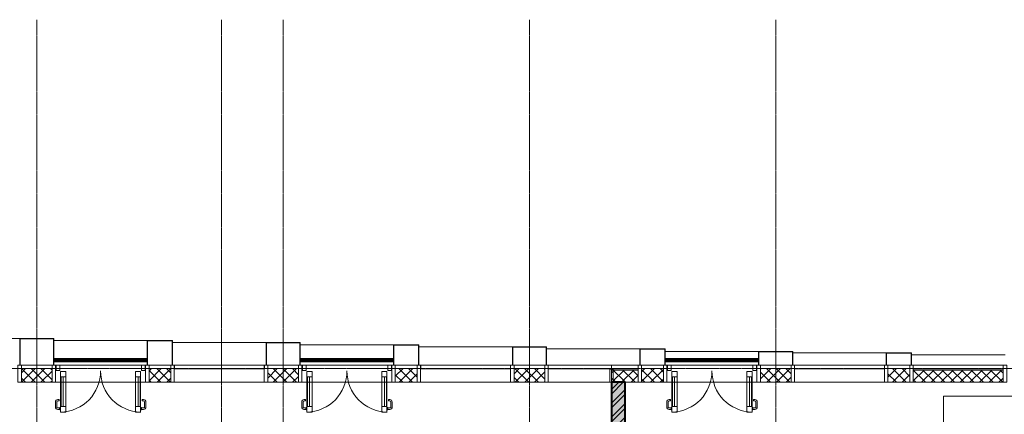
# Model space of a CAD drawing. Header units: millimetres. Extents: x 5617 to 113704, y 7718 to 156189.
# Tile 41 of 48: x 56724 to 71114, y 76932 to 82700. Entities that reach past the tile are written whole.
import ezdxf

# ---------------------------------------------------------------- set-up
doc = ezdxf.new("R2010")
doc.units = ezdxf.units.MM
doc.linetypes.add('ADSK_Линия сетки', pattern=[25, 20, -2.5, 0, -2.5])
doc.linetypes.add('Линия сетки', pattern=[25, 20, -2.5, 0, -2.5])
for name, color, linetype, lineweight in [('Двери', 7, 'Continuous', 18), ('Импосты витража', 7, 'Continuous', 18), ('Каркас_Импост', 7, 'Continuous', 30), ('Колонны', 7, 'Continuous', 18), ('Ограждение', 7, 'Continuous', 18), ('Оси', 7, 'Continuous', 9), ('Панели витража', 7, 'Continuous', 18), ('Перекрытия', 7, 'Continuous', 18), ('Поручни', 7, 'Continuous', 18), ('Стены разрез', 7, 'Continuous', 40), ('Стены штриховка', 7, 'Continuous', 40)]:
    doc.layers.add(name, color=color, linetype=linetype, lineweight=lineweight)
pattern_1 = [(45, (0, 0), (-70.71068, 70.71068), []), (135, (0, 0), (-70.71068, -70.71068), [])]

# ---------------------------------------------------------------- blocks, each defined once
blk = doc.blocks.new('135_SLK_K1_AR_rvt-1-МКСС_K1_L02_4_800_')
at = {"layer": 'Стены разрез', "lineweight": 9, "true_color": 0xcccccc}
h = blk.add_hatch(dxfattribs=at)
h.set_pattern_fill('FP_1', color=254, style=0, pattern_type=2)
h.set_pattern_definition([(50, (0, 0), (218.62117, -19.1268), [22.86, -251.46]), (355, (0, 0), (-42.2919, 229.2684), [18.288, -201.168]), (100.451, (18.22, -1.6), (176.33107, 210.13963), [19.428, -213.708]), (46.184, (0, 60.96), (325.29495, -50.45164), [34.29, -377.19]), (96.636, (27.1, 56.76), (284.883, 296.9127), [29.142, -320.562]), (351.184, (0, 60.96), (284.8858, 296.9107), [27.432, -301.752]), (21, (30.48, 45.72), (181.93753, -122.71832), [22.86, -251.46]), (326, (30.48, 45.72), (74.1622, 221.0262), [18.288, -201.168]), (71.451, (45.64, 35.5), (256.10035, 98.30526), [19.428, -213.708]), (37.5, (0, 0), (3.70639, 101.465895), [3.353, -195.377, 3.353, -200.863, -201.93]), (37.5, (0, 0), (3.70639, 101.465895), [-402.946, 3.353, -198.577]), (7.5, (0, 0), (80.18358, 120.21653), [3.353, -113.081, 3.353, -190.805, -76.962]), (7.5, (0, 0), (80.18358, 120.21653), [-310.591, 3.353, -73.609]), (327.5, (-67.97, 0), (162.70865, -6.87497), [3.353, -72.847, 3.353, -234.391, -315.468]), (327.5, (-67.97, 0), (162.70865, -6.87497), [-313.944, 3.353, -312.115]), (317.5, (-98.45, 0), (177.75468, 30.51183), [3.353, -95.707, 3.353, -154.534, -224.028]), (317.5, (-98.45, 0), (177.75468, 30.51183), [-256.946, 3.353, -220.675])])
h.paths.add_polyline_path([(48150, 71120), (48150, 77400), (47950, 77400), (47950, 71120)])
h = blk.add_hatch(dxfattribs=at)
h.set_pattern_fill('FP_3', color=254, style=0, pattern_type=2)
h.set_pattern_definition([(45, (0, 0), (-101.02788, 101.02788), []), (45, (67.35, 0), (-101.02788, 101.02788), [])])
h.paths.add_polyline_path([(48150, 71120), (48150, 77400), (47950, 77400), (47950, 71120)])
at = {"layer": 'Перекрытия', "color": 254, "true_color": 0xcccccc}
for p, q in [((52800, 77200), (52800, 70400)), ((54900, 77200), (52800, 77200))]:
    blk.add_line(p, q, dxfattribs=at)
at = {"layer": 'Стены разрез', "color": 254, "true_color": 0xcccccc}
for p, q in [((47950, 77400), (47950, 72120)), ((48150, 77400), (47950, 77400)), ((48150, 73170), (48150, 77400))]:
    blk.add_line(p, q, dxfattribs=at)
blk = doc.blocks.new('Rectangular Mullion - R_StandardFrame_50Wx250H-3997581-МКСС_K1_L02_4_800_')
at = {"layer": 'Импосты витража', "color": 254, "lineweight": 5, "true_color": 0xcccccc}
blk.add_line((17725, 77650), (18175, 77650), dxfattribs=at)
blk = doc.blocks.new('Rectangular Mullion - R_StandardFrame_50Wx250H-V33-МКСС_K1_L02_4_800_')
at = {"layer": 'Импосты витража', "color": 254, "lineweight": 5, "true_color": 0xcccccc}
for p, q in [((-25, -250), (-25, 0)), ((-25, 0), (0, 0)), ((5, 0), (25, 0)), ((25, 0), (25, -250)), ((25, -250), (-25, -250))]:
    blk.add_line(p, q, dxfattribs=at)
blk = doc.blocks.new('Rectangular Mullion - R_StandardFrame_50Wx250H-7462869-МКСС_K1_L02_4_800_')
at = {"layer": 'Импосты витража', "color": 254, "lineweight": 5, "true_color": 0xcccccc}
for p, q in [((-25, -250), (-25, 0)), ((-25, 0), (-5, 0)), ((0, 0), (25, 0)), ((25, 0), (25, -250)), ((25, -250), (-25, -250))]:
    blk.add_line(p, q, dxfattribs=at)
blk = doc.blocks.new('System Panel - A_PAN_Glass-7462876-МКСС_K1_L02_4_800_')
at = {"layer": 'Панели витража', "color": 254, "lineweight": 5, "true_color": 0xcccccc}
for p, q in [((657.5, 55), (-657.5, 55)), ((-657.5, 55), (-657.5, 0)), ((-657.5, 0), (657.5, 0)), ((657.5, 0), (657.5, 55))]:
    blk.add_line(p, q, dxfattribs=at)
blk = doc.blocks.new('Rectangular Mullion - R_StandardFrame_50Wx250H-5317613-МКСС_K1_L02_4_800_')
at = {"layer": 'Импосты витража', "color": 254, "lineweight": 5, "true_color": 0xcccccc}
blk.add_line((16360, 77400), (17675, 77400), dxfattribs=at)
blk = doc.blocks.new('A_PAN_ALU_Door_Double - EXT_1_Double_EQ-7462877-МКСС_K1_L02_4_800_')
at = {"layer": 'Двери', "color": 254, "lineweight": 5, "true_color": 0xcccccc}
for p, q in [((-585, -169), (-585, -604)), ((-576, -169), (-547, -169)), ((-576, -169), (-576, -604)), ((-547, -604), (-547, -169)), ((-509, -604), (-509, -169)), ((509, -604), (509, -169)), ((547, -604), (547, -169)), ((576, -169), (547, -169)), ((576, -169), (576, -604)), ((585, -169), (585, -604)), ((-576, -604), (-547, -604)), ((576, -604), (547, -604))]:
    blk.add_line(p, q, dxfattribs=at)
at = {"layer": 'Двери', "color": 254, "lineweight": 5, "true_color": 0xe5e5e5}
for p, q in [((-661, -612), (-661, -538)), ((-641, -538), (-641, -610)), ((-626, -503), (-606, -503)), ((-606, -523), (-626, -523)), ((-606, -503), (-606, -523)), ((626, -503), (606, -503)), ((606, -503), (606, -523)), ((606, -523), (626, -523)), ((641, -538), (641, -610)), ((661, -612), (661, -538)), ((-599, -648), (-628, -647)), ((-626, -625), (-599, -624)), ((-599, -650), (-599, -622)), ((-596, -620), (-585, -620)), ((-585, -652), (-596, -652)), ((596, -620), (585, -620)), ((585, -652), (596, -652)), ((599, -650), (599, -622)), ((626, -625), (599, -624)), ((599, -648), (628, -647))]:
    blk.add_line(p, q, dxfattribs=at)
for centre, radius, start, end in [((-597, -88), 597, 270.9377, 0.7032), ((597, -88), 597, 179.2968, 269.0623), ((-626, -538), 35, 90, 180), ((-626, -538), 15, 90, 180), ((626, -538), 35, 0, 90), ((626, -538), 15, 0, 90), ((-626, -612), 35, 180, 267.8055), ((-626, -610), 15, 180, 272.1944), ((-596, -622), 2.5, 90, 180), ((-596, -650), 2.5, 180, 270), ((596, -622), 2.5, 0, 90), ((596, -650), 2.5, 270, 0), ((626, -610), 15, 267.8056, 0), ((626, -612), 35, 272.1945, 0)]:
    blk.add_arc(centre, radius, start, end, dxfattribs=at)
at = {"layer": 'Каркас_Импост', "color": 254, "lineweight": 5, "true_color": 0xcccccc}
for p, q in [((-509, -91), (-585, -91)), ((-585, -91), (-585, -169)), ((-509, -169), (-509, -91)), ((509, -91), (585, -91)), ((509, -169), (509, -91)), ((585, -91), (585, -169)), ((-585, -169), (-509, -169)), ((585, -169), (509, -169)), ((-509, -604), (-585, -604)), ((-585, -604), (-585, -685)), ((-585, -685), (-509, -685)), ((-509, -685), (-509, -604)), ((509, -604), (585, -604)), ((509, -685), (509, -604)), ((585, -685), (509, -685)), ((585, -604), (585, -685))]:
    blk.add_line(p, q, dxfattribs=at)
at = {"layer": 'Панели витража', "color": 254, "lineweight": 5, "true_color": 0xcccccc}
for p, q in [((-652, 0), (-597, 0)), ((-652, -75), (-652, 0)), ((-597, 0), (-597, -75)), ((-597, -75), (-652, -75)), ((597, -75), (597, 0)), ((597, 0), (652, 0)), ((652, -75), (597, -75)), ((652, 0), (652, -75))]:
    blk.add_line(p, q, dxfattribs=at)
blk = doc.blocks.new('Rectangular Mullion - R_StandardFrame_50Wx250H-V34-МКСС_K1_L02_4_800_')
at = {"layer": 'Импосты витража', "color": 254, "lineweight": 5, "true_color": 0xcccccc}
for p, q in [((48760, 77650), (48765, 77650)), ((48820, 77650), (50015, 77650)), ((50070, 77650), (50075, 77650)), ((48760, 77400), (50075, 77400))]:
    blk.add_line(p, q, dxfattribs=at)
blk = doc.blocks.new('A_PAN_ALU_Door_Double - EXT_1_Double_EQ-7463618-МКСС_K1_L02_4_800_')
at = {"layer": 'Двери', "color": 254, "lineweight": 5, "true_color": 0xe5e5e5}
for p, q in [((-661, 612), (-661, 538)), ((-641, 538), (-641, 610)), ((-599, 648), (-628, 647)), ((-626, 625), (-599, 624)), ((-599, 650), (-599, 622)), ((-585, 652), (-596, 652)), ((-596, 620), (-585, 620)), ((585, 652), (596, 652)), ((596, 620), (585, 620)), ((599, 650), (599, 622)), ((599, 648), (628, 647)), ((626, 625), (599, 624)), ((641, 538), (641, 610)), ((661, 612), (661, 538)), ((-606, 523), (-626, 523)), ((-626, 503), (-606, 503)), ((-606, 503), (-606, 523)), ((606, 503), (606, 523)), ((606, 523), (626, 523)), ((626, 503), (606, 503))]:
    blk.add_line(p, q, dxfattribs=at)
at = {"layer": 'Двери', "color": 254, "lineweight": 5, "true_color": 0xcccccc}
for p, q in [((-585, 169), (-585, 604)), ((-576, 604), (-547, 604)), ((-576, 169), (-576, 604)), ((-547, 604), (-547, 169)), ((-509, 604), (-509, 169)), ((509, 604), (509, 169)), ((547, 604), (547, 169)), ((576, 604), (547, 604)), ((576, 169), (576, 604)), ((585, 169), (585, 604)), ((-576, 169), (-547, 169)), ((576, 169), (547, 169))]:
    blk.add_line(p, q, dxfattribs=at)
at = {"layer": 'Двери', "color": 254, "lineweight": 5, "true_color": 0xe5e5e5}
for centre, radius, start, end in [((-626, 612), 35, 92.1945, 180), ((-626, 610), 15, 87.8056, 180), ((-596, 650), 2.5, 90, 180), ((-596, 622), 2.5, 180, 270), ((-597, 88), 597, 359.2968, 89.0623), ((597, 88), 597, 90.9377, 180.7032), ((596, 650), 2.5, 360, 90), ((596, 622), 2.5, 270, 360), ((626, 610), 15, 0, 92.1944), ((626, 612), 35, 360, 87.8055), ((-626, 538), 35, 180, 270), ((-626, 538), 15, 180, 270), ((626, 538), 35, 270, 360), ((626, 538), 15, 270, 360)]:
    blk.add_arc(centre, radius, start, end, dxfattribs=at)
at = {"layer": 'Каркас_Импост', "color": 254, "lineweight": 5, "true_color": 0xcccccc}
for p, q in [((-585, 685), (-509, 685)), ((-585, 604), (-585, 685)), ((-509, 604), (-585, 604)), ((-509, 685), (-509, 604)), ((509, 685), (509, 604)), ((585, 685), (509, 685)), ((509, 604), (585, 604)), ((585, 604), (585, 685)), ((-585, 169), (-509, 169)), ((-585, 91), (-585, 169)), ((-509, 169), (-509, 91)), ((509, 169), (509, 91)), ((585, 169), (509, 169)), ((585, 91), (585, 169)), ((-509, 91), (-585, 91)), ((509, 91), (585, 91))]:
    blk.add_line(p, q, dxfattribs=at)
at = {"layer": 'Панели витража', "color": 254, "lineweight": 5, "true_color": 0xcccccc}
for p, q in [((-597, 75), (-652, 75)), ((-652, 75), (-652, 0)), ((-597, 0), (-597, 75)), ((652, 75), (597, 75)), ((597, 75), (597, 0)), ((597, 0), (652, 0)), ((652, 0), (652, 75)), ((-652, 0), (-597, 0))]:
    blk.add_line(p, q, dxfattribs=at)
blk = doc.blocks.new('Rectangular Mullion - R_StandardFrame_50Wx250H-5317618-МКСС_K1_L02_4_800_')
at = {"layer": 'Импосты витража', "color": 254, "lineweight": 5, "true_color": 0xcccccc}
blk.add_line((19590, 77650), (19910, 77650), dxfattribs=at)
blk = doc.blocks.new('System Panel - A_PAN_Glass-7463617-МКСС_K1_L02_4_800_')
at = {"layer": 'Панели витража', "color": 254, "lineweight": 5, "true_color": 0xcccccc}
for p, q in [((657.5, 55), (-657.5, 55)), ((-657.5, 55), (-657.5, 0)), ((-657.5, 0), (657.5, 0)), ((657.5, 0), (657.5, 55))]:
    blk.add_line(p, q, dxfattribs=at)
blk = doc.blocks.new('System Panel - A_PAN_Glass закаленное-7463747-МКСС_K1_L02_4_800_')
at = {"layer": 'Панели витража', "color": 254, "lineweight": 5, "true_color": 0xcccccc}
for p, q in [((462.5, 55), (-462.5, 55)), ((-462.5, 55), (-462.5, 0)), ((-462.5, 0), (462.5, 0)), ((462.5, 0), (462.5, 55))]:
    blk.add_line(p, q, dxfattribs=at)
blk = doc.blocks.new('Rectangular Mullion - R_StandardFrame_50Wx250H-5318985-МКСС_K1_L02_4_800_')
at = {"layer": 'Импосты витража', "color": 254, "lineweight": 5, "true_color": 0xcccccc}
blk.add_line((47025, 77400), (47925, 77400), dxfattribs=at)
blk = doc.blocks.new('Rectangular Mullion - R_InvisibleFrame_50Wx250H-7462871-МКСС_K1_L02_4_800_')
at = {"layer": 'Импосты витража', "color": 254, "lineweight": 5, "true_color": 0xcccccc}
for p, q in [((-25, -250), (-25, -60)), ((-25, -60), (25, -60)), ((25, -60), (25, -250)), ((25, -250), (-25, -250))]:
    blk.add_line(p, q, dxfattribs=at)
blk = doc.blocks.new('Ограждение - Ограждение-5374632-МКСС_K1_L02_4_800_')
at = {"layer": 'Поручни', "color": 254, "lineweight": 5, "true_color": 0xcccccc}
for p, q in [((26815, 17850), (25450, 17850)), ((25450, 17834), (26815, 17834)), ((25450, 17833.5), (26815, 17833.5)), ((25450, 17816.5), (26815, 17816.5)), ((25450, 17816), (26815, 17816)), ((25450, 17800), (26815, 17800))]:
    blk.add_line(p, q, dxfattribs=at)
blk = doc.blocks.new('Ограждение - Ограждение-5374638-МКСС_K1_L02_4_800_')
at = {"layer": 'Поручни', "color": 254, "lineweight": 5, "true_color": 0xcccccc}
for p, q in [((30415, 17850), (29050, 17850)), ((29050, 17834), (30415, 17834)), ((29050, 17833.5), (30415, 17833.5)), ((29050, 17816.5), (30415, 17816.5)), ((29050, 17816), (30415, 17816)), ((29050, 17800), (30415, 17800))]:
    blk.add_line(p, q, dxfattribs=at)
blk = doc.blocks.new('Ограждение - Ограждение-5374644-МКСС_K1_L02_4_800_')
at = {"layer": 'Поручни', "color": 254, "lineweight": 5, "true_color": 0xcccccc}
for p, q in [((35750, 17850), (34385, 17850)), ((34385, 17834), (35750, 17834)), ((34385, 17833.5), (35750, 17833.5)), ((34385, 17816.5), (35750, 17816.5)), ((34385, 17816), (35750, 17816)), ((34385, 17800), (35750, 17800))]:
    blk.add_line(p, q, dxfattribs=at)
blk = doc.blocks.new('A_SLK_PAN_Type1 - Прямой тип панели-6619582-МКСС_K1_L02_4_800_')
at = {"layer": 'Колонны', "color": 254, "lineweight": 5, "true_color": 0xcccccc}
for p, q in [((-250, 390), (250, 390)), ((-250, 0), (-250, 390)), ((-245, 385), (-245, 0)), ((245, 385), (-245, 385)), ((245, 0), (245, 385)), ((250, 390), (250, 0)), ((-245, 0), (-250, 0)), ((250, 0), (245, 0))]:
    blk.add_line(p, q, dxfattribs=at)
blk = doc.blocks.new('A_SLK_PAN_Type1 - Прямой тип панели-6619583-МКСС_K1_L02_4_800_')
at = {"layer": 'Колонны', "color": 254, "lineweight": 5, "true_color": 0xcccccc}
for p, q in [((-250, 330), (250, 330)), ((-250, 0), (-250, 330)), ((-245, 325), (-245, 0)), ((245, 325), (-245, 325)), ((245, 0), (245, 325)), ((250, 330), (250, 0)), ((-245, 0), (-250, 0)), ((250, 0), (245, 0))]:
    blk.add_line(p, q, dxfattribs=at)
blk = doc.blocks.new('A_SLK_PAN_Type1 - Прямой тип панели-6619555-МКСС_K1_L02_4_800_')
at = {"layer": 'Колонны', "color": 254, "lineweight": 5, "true_color": 0xcccccc}
for p, q in [((-250, 270), (250, 270)), ((-250, 0), (-250, 270)), ((-245, 265), (-245, 0)), ((245, 265), (-245, 265)), ((245, 0), (245, 265)), ((250, 270), (250, 0)), ((-245, 0), (-250, 0)), ((250, 0), (245, 0))]:
    blk.add_line(p, q, dxfattribs=at)
blk = doc.blocks.new('A_SLK_PAN_Type1 - Прямой тип панели-6619556-МКСС_K1_L02_4_800_')
at = {"layer": 'Колонны', "color": 254, "lineweight": 5, "true_color": 0xcccccc}
for p, q in [((-250, 200), (250, 200)), ((-250, 0), (-250, 200)), ((-245, 195), (-245, 0)), ((245, 195), (-245, 195)), ((245, 0), (245, 195)), ((250, 200), (250, 0)), ((-245, 0), (-250, 0)), ((250, 0), (245, 0))]:
    blk.add_line(p, q, dxfattribs=at)
blk = doc.blocks.new('A_SLK_PAN_Type1 - Прямой тип панели-6619563-МКСС_K1_L02_4_800_')
at = {"layer": 'Колонны', "color": 254, "lineweight": 5, "true_color": 0xcccccc}
for p, q in [((-185, 360), (185, 360)), ((-185, 0), (-185, 360)), ((-180, 355), (-180, 0)), ((180, 355), (-180, 355)), ((180, 0), (180, 355)), ((185, 360), (185, 0)), ((-180, 0), (-185, 0)), ((185, 0), (180, 0))]:
    blk.add_line(p, q, dxfattribs=at)
blk = doc.blocks.new('A_SLK_PAN_Type1 - Прямой тип панели-6619564-МКСС_K1_L02_4_800_')
at = {"layer": 'Колонны', "color": 254, "lineweight": 5, "true_color": 0xcccccc}
for p, q in [((-185, 300), (185, 300)), ((-185, 0), (-185, 300)), ((-180, 295), (-180, 0)), ((180, 295), (-180, 295)), ((180, 0), (180, 295)), ((185, 300), (185, 0)), ((-180, 0), (-185, 0)), ((185, 0), (180, 0))]:
    blk.add_line(p, q, dxfattribs=at)
blk = doc.blocks.new('A_SLK_PAN_Type1 - Прямой тип панели-6619565-МКСС_K1_L02_4_800_')
at = {"layer": 'Колонны', "color": 254, "lineweight": 5, "true_color": 0xcccccc}
for p, q in [((-185, 240), (185, 240)), ((-185, 0), (-185, 240)), ((-180, 235), (-180, 0)), ((180, 235), (-180, 235)), ((180, 0), (180, 235)), ((185, 240), (185, 0)), ((-180, 0), (-185, 0)), ((185, 0), (180, 0))]:
    blk.add_line(p, q, dxfattribs=at)
blk = doc.blocks.new('A_SLK_PAN_Type1 - Прямой тип панели-6619566-МКСС_K1_L02_4_800_')
at = {"layer": 'Колонны', "color": 254, "lineweight": 5, "true_color": 0xcccccc}
for p, q in [((-185, 180), (185, 180)), ((-185, 0), (-185, 180)), ((-180, 175), (-180, 0)), ((180, 175), (-180, 175)), ((180, 0), (180, 175)), ((185, 180), (185, 0)), ((-180, 0), (-185, 0)), ((185, 0), (180, 0))]:
    blk.add_line(p, q, dxfattribs=at)
blk = doc.blocks.new('A_OGR_PAN_Отлив - A_OGR_PAN_Отлив-5755890-МКСС_K1_L02_4_800_')
at = {"layer": 'Колонны', "color": 254, "lineweight": 5, "true_color": 0xcccccc}
blk.add_line((-682.5, -390), (682.5, -390), dxfattribs=at)
blk = doc.blocks.new('A_OGR_PAN_Отлив - A_OGR_PAN_Отлив-5755900-МКСС_K1_L02_4_800_')
at = {"layer": 'Колонны', "color": 254, "lineweight": 5, "true_color": 0xcccccc}
blk.add_line((-682.5, -360), (682.5, -360), dxfattribs=at)
blk = doc.blocks.new('A_OGR_PAN_Отлив - A_OGR_PAN_Отлив-5755910-МКСС_K1_L02_4_800_')
at = {"layer": 'Колонны', "color": 254, "lineweight": 5, "true_color": 0xcccccc}
blk.add_line((-682.5, -330), (682.5, -330), dxfattribs=at)
blk = doc.blocks.new('A_OGR_PAN_Отлив - A_OGR_PAN_Отлив-5755920-МКСС_K1_L02_4_800_')
at = {"layer": 'Колонны', "color": 254, "lineweight": 5, "true_color": 0xcccccc}
blk.add_line((-682.5, -300), (682.5, -300), dxfattribs=at)
blk = doc.blocks.new('A_OGR_PAN_Отлив - A_OGR_PAN_Отлив-5755930-МКСС_K1_L02_4_800_')
at = {"layer": 'Колонны', "color": 254, "lineweight": 5, "true_color": 0xcccccc}
blk.add_line((-682.5, -270), (682.5, -270), dxfattribs=at)
blk = doc.blocks.new('A_OGR_PAN_Отлив - A_OGR_PAN_Отлив-5755940-МКСС_K1_L02_4_800_')
at = {"layer": 'Колонны', "color": 254, "lineweight": 5, "true_color": 0xcccccc}
blk.add_line((-682.5, -240), (682.5, -240), dxfattribs=at)
blk = doc.blocks.new('A_OGR_PAN_Отлив - A_OGR_PAN_Отлив-5755950-МКСС_K1_L02_4_800_')
at = {"layer": 'Колонны', "color": 254, "lineweight": 5, "true_color": 0xcccccc}
blk.add_line((-682.5, -200), (682.5, -200), dxfattribs=at)
blk = doc.blocks.new('A_OGR_PAN_Отлив - A_OGR_PAN_Отлив-5755960-МКСС_K1_L02_4_800_')
at = {"layer": 'Колонны', "color": 254, "lineweight": 5, "true_color": 0xcccccc}
blk.add_line((-682.5, -180), (682.5, -180), dxfattribs=at)
blk = doc.blocks.new('A_OGR_PAN_Отлив - A_OGR_PAN_Отлив-5755970-МКСС_K1_L02_4_800_')
at = {"layer": 'Колонны', "color": 254, "lineweight": 5, "true_color": 0xcccccc}
blk.add_line((-682.5, -150), (682.5, -150), dxfattribs=at)
blk = doc.blocks.new('135_SLK_K1_AR_FCD_rvt-1-МКСС_K1_L02_4_800_')
at = {"layer": 'Стены разрез', "lineweight": 5, "true_color": 0xcccccc}
h = blk.add_hatch(dxfattribs=at)
h.set_pattern_fill('FP_4', color=254, style=0, pattern_type=2)
h.set_pattern_definition(pattern_1)
h.paths.add_polyline_path([(39775, 77400), (39775, 77600), (39325, 77600), (39325, 77400)])
h = blk.add_hatch(dxfattribs=at)
h.set_pattern_fill('FP_4', color=254, style=0, pattern_type=2)
h.set_pattern_definition(pattern_1)
h.paths.add_polyline_path([(41510, 77400), (41510, 77600), (41190, 77600), (41190, 77400)])
h = blk.add_hatch(dxfattribs=at)
h.set_pattern_fill('FP_4', color=254, style=0, pattern_type=2)
h.set_pattern_definition(pattern_1)
h.paths.add_polyline_path([(43375, 77400), (43375, 77600), (42925, 77600), (42925, 77400)])
h = blk.add_hatch(dxfattribs=at)
h.set_pattern_fill('FP_4', color=254, style=0, pattern_type=2)
h.set_pattern_definition(pattern_1)
h.paths.add_polyline_path([(45110, 77400), (45110, 77600), (44790, 77600), (44790, 77400)])
h = blk.add_hatch(dxfattribs=at)
h.set_pattern_fill('FP_4', color=254, style=0, pattern_type=2)
h.set_pattern_definition(pattern_1)
h.paths.add_polyline_path([(46975, 77400), (46975, 77600), (46525, 77600), (46525, 77400)])
h = blk.add_hatch(dxfattribs=at)
h.set_pattern_fill('FP_4', color=254, style=0, pattern_type=2)
h.set_pattern_definition(pattern_1)
h.paths.add_polyline_path([(48340, 77400), (48340, 77580), (47950, 77580), (47950, 77400)])
h = blk.add_hatch(dxfattribs=at)
h.set_pattern_fill('FP_4', color=254, style=0, pattern_type=2)
h.set_pattern_definition(pattern_1)
h.paths.add_polyline_path([(48710, 77400), (48710, 77600), (48390, 77600), (48390, 77400), (48402, 77400)])
h = blk.add_hatch(dxfattribs=at)
h.set_pattern_fill('FP_4', color=254, style=0, pattern_type=2)
h.set_pattern_definition(pattern_1)
h.paths.add_polyline_path([(50575, 77400), (50575, 77600), (50125, 77600), (50125, 77400)])
h = blk.add_hatch(dxfattribs=at)
h.set_pattern_fill('FP_4', color=254, style=0, pattern_type=2)
h.set_pattern_definition(pattern_1)
h.paths.add_polyline_path([(52310, 77400), (52310, 77600), (51990, 77600), (51990, 77400)])
h = blk.add_hatch(dxfattribs=at)
h.set_pattern_fill('FP_4', color=254, style=0, pattern_type=2)
h.set_pattern_definition(pattern_1)
h.paths.add_polyline_path([(53675, 77400), (53675, 77580), (52360, 77580), (52360, 77400)])
at = {"layer": 'Стены разрез', "color": 254, "lineweight": 9, "true_color": 0xcccccc}
for p, q in [((39775, 77600), (39325, 77600)), ((39325, 77600), (39325, 77400)), ((39775, 77400), (39775, 77600)), ((41510, 77600), (41190, 77600)), ((41190, 77600), (41190, 77400)), ((41510, 77400), (41510, 77600)), ((43375, 77600), (42925, 77600)), ((42925, 77600), (42925, 77400)), ((43375, 77400), (43375, 77600)), ((45110, 77600), (44790, 77600)), ((44790, 77600), (44790, 77400)), ((45110, 77400), (45110, 77600)), ((46975, 77600), (46525, 77600)), ((46525, 77600), (46525, 77400)), ((46975, 77400), (46975, 77600)), ((48340, 77650), (47950, 77650)), ((47950, 77650), (47950, 77400)), ((48340, 77400), (48340, 77650)), ((48710, 77600), (48390, 77600)), ((48390, 77600), (48390, 77400)), ((48710, 77400), (48710, 77600)), ((50575, 77600), (50125, 77600)), ((50125, 77600), (50125, 77400)), ((50575, 77400), (50575, 77600)), ((52310, 77600), (51990, 77600)), ((51990, 77600), (51990, 77400)), ((52310, 77400), (52310, 77600)), ((53675, 77650), (52360, 77650)), ((52360, 77650), (52360, 77400)), ((53675, 77400), (53675, 77650)), ((39325, 77400), (39775, 77400)), ((41190, 77400), (41510, 77400)), ((42925, 77400), (43375, 77400)), ((44790, 77400), (45110, 77400)), ((46525, 77400), (46975, 77400)), ((47950, 77400), (48340, 77400)), ((48390, 77400), (48710, 77400)), ((50125, 77400), (50575, 77400)), ((51990, 77400), (52310, 77400)), ((52360, 77400), (53675, 77400))]:
    blk.add_line(p, q, dxfattribs=at)
at = {"layer": 'Стены штриховка', "color": 254, "lineweight": 9, "true_color": 0xcccccc}
for p, q in [((47950, 77595), (48340, 77595)), ((47950, 77580), (48340, 77580)), ((52360, 77595), (53675, 77595)), ((52360, 77580), (53675, 77580))]:
    blk.add_line(p, q, dxfattribs=at)
at = {"layer": 'Импосты витража', "color": 254, "lineweight": 5, "true_color": 0xcccccc, "extrusion": (0, 0, -1)}
for name, p in [('Rectangular Mullion - R_StandardFrame_50Wx250H-7462869-МКСС_K1_L02_4_800_', (-39300, 77650)), ('Rectangular Mullion - R_StandardFrame_50Wx250H-V33-МКСС_K1_L02_4_800_', (-39800, 77650)), ('Rectangular Mullion - R_StandardFrame_50Wx250H-7462869-МКСС_K1_L02_4_800_', (-41165, 77650)), ('Rectangular Mullion - R_StandardFrame_50Wx250H-V33-МКСС_K1_L02_4_800_', (-41535, 77650)), ('Rectangular Mullion - R_StandardFrame_50Wx250H-7462869-МКСС_K1_L02_4_800_', (-42900, 77650)), ('Rectangular Mullion - R_StandardFrame_50Wx250H-V33-МКСС_K1_L02_4_800_', (-43400, 77650)), ('Rectangular Mullion - R_StandardFrame_50Wx250H-7462869-МКСС_K1_L02_4_800_', (-44765, 77650)), ('Rectangular Mullion - R_StandardFrame_50Wx250H-V33-МКСС_K1_L02_4_800_', (-45135, 77650)), ('Rectangular Mullion - R_StandardFrame_50Wx250H-7462869-МКСС_K1_L02_4_800_', (-46500, 77650)), ('Rectangular Mullion - R_StandardFrame_50Wx250H-V33-МКСС_K1_L02_4_800_', (-47000, 77650)), ('Rectangular Mullion - R_InvisibleFrame_50Wx250H-7462871-МКСС_K1_L02_4_800_', (-47950, 77650)), ('Rectangular Mullion - R_StandardFrame_50Wx250H-7462869-МКСС_K1_L02_4_800_', (-48365, 77650)), ('Rectangular Mullion - R_StandardFrame_50Wx250H-V33-МКСС_K1_L02_4_800_', (-48735, 77650)), ('Rectangular Mullion - R_StandardFrame_50Wx250H-7462869-МКСС_K1_L02_4_800_', (-50100, 77650)), ('Rectangular Mullion - R_StandardFrame_50Wx250H-V33-МКСС_K1_L02_4_800_', (-50600, 77650)), ('Rectangular Mullion - R_StandardFrame_50Wx250H-7462869-МКСС_K1_L02_4_800_', (-51965, 77650)), ('Rectangular Mullion - R_StandardFrame_50Wx250H-V33-МКСС_K1_L02_4_800_', (-52335, 77650)), ('Rectangular Mullion - R_StandardFrame_50Wx250H-7462869-МКСС_K1_L02_4_800_', (-53700, 77650))]:
    blk.add_blockref(name, p, dxfattribs=at)
at = {"layer": 'Импосты витража', "color": 254, "lineweight": 5, "true_color": 0xcccccc}
for name, p in [('Rectangular Mullion - R_StandardFrame_50Wx250H-3997581-МКСС_K1_L02_4_800_', (21600, 0)), ('Rectangular Mullion - R_StandardFrame_50Wx250H-V34-МКСС_K1_L02_4_800_', (-8935, 0)), ('Rectangular Mullion - R_StandardFrame_50Wx250H-5317618-МКСС_K1_L02_4_800_', (21600, 0)), ('Rectangular Mullion - R_StandardFrame_50Wx250H-3997581-МКСС_K1_L02_4_800_', (25200, 0)), ('Rectangular Mullion - R_StandardFrame_50Wx250H-V34-МКСС_K1_L02_4_800_', (-5335, 0)), ('Rectangular Mullion - R_StandardFrame_50Wx250H-5317618-МКСС_K1_L02_4_800_', (25200, 0)), ('Rectangular Mullion - R_StandardFrame_50Wx250H-3997581-МКСС_K1_L02_4_800_', (28800, 0)), ('Rectangular Mullion - R_StandardFrame_50Wx250H-5317618-МКСС_K1_L02_4_800_', (28800, 0)), ('Rectangular Mullion - R_StandardFrame_50Wx250H-V34-МКСС_K1_L02_4_800_', (0, 0)), ('Rectangular Mullion - R_StandardFrame_50Wx250H-3997581-МКСС_K1_L02_4_800_', (32400, 0)), ('Rectangular Mullion - R_StandardFrame_50Wx250H-5317618-МКСС_K1_L02_4_800_', (32400, 0)), ('Rectangular Mullion - R_StandardFrame_50Wx250H-5317613-МКСС_K1_L02_4_800_', (25200, 0)), ('Rectangular Mullion - R_StandardFrame_50Wx250H-5317613-МКСС_K1_L02_4_800_', (28800, 0)), ('Rectangular Mullion - R_StandardFrame_50Wx250H-5318985-МКСС_K1_L02_4_800_', (0, 0)), ('Rectangular Mullion - R_StandardFrame_50Wx250H-5317613-МКСС_K1_L02_4_800_', (34265, 0))]:
    blk.add_blockref(name, p, dxfattribs=at)
at = {"layer": 'Колонны', "color": 254, "lineweight": 5, "true_color": 0xcccccc, "rotation": 180}
for name, p in [('A_OGR_PAN_Отлив - A_OGR_PAN_Отлив-5755890-МКСС_K1_L02_4_800_', (38618, 77650)), ('A_OGR_PAN_Отлив - A_OGR_PAN_Отлив-5755900-МКСС_K1_L02_4_800_', (40483, 77650)), ('A_OGR_PAN_Отлив - A_OGR_PAN_Отлив-5755910-МКСС_K1_L02_4_800_', (42218, 77650)), ('A_OGR_PAN_Отлив - A_OGR_PAN_Отлив-5755920-МКСС_K1_L02_4_800_', (44083, 77650)), ('A_OGR_PAN_Отлив - A_OGR_PAN_Отлив-5755930-МКСС_K1_L02_4_800_', (45818, 77650)), ('A_OGR_PAN_Отлив - A_OGR_PAN_Отлив-5755940-МКСС_K1_L02_4_800_', (47683, 77650)), ('A_OGR_PAN_Отлив - A_OGR_PAN_Отлив-5755950-МКСС_K1_L02_4_800_', (49418, 77650)), ('A_OGR_PAN_Отлив - A_OGR_PAN_Отлив-5755960-МКСС_K1_L02_4_800_', (51283, 77650)), ('A_OGR_PAN_Отлив - A_OGR_PAN_Отлив-5755970-МКСС_K1_L02_4_800_', (53018, 77650))]:
    blk.add_blockref(name, p, dxfattribs=at)
at = {"layer": 'Колонны', "color": 254, "lineweight": 5, "true_color": 0xcccccc}
for name, p in [('A_SLK_PAN_Type1 - Прямой тип панели-6619582-МКСС_K1_L02_4_800_', (39550, 77650)), ('A_SLK_PAN_Type1 - Прямой тип панели-6619563-МКСС_K1_L02_4_800_', (41350, 77650)), ('A_SLK_PAN_Type1 - Прямой тип панели-6619583-МКСС_K1_L02_4_800_', (43150, 77650)), ('A_SLK_PAN_Type1 - Прямой тип панели-6619564-МКСС_K1_L02_4_800_', (44950, 77650)), ('A_SLK_PAN_Type1 - Прямой тип панели-6619555-МКСС_K1_L02_4_800_', (46750, 77650)), ('A_SLK_PAN_Type1 - Прямой тип панели-6619565-МКСС_K1_L02_4_800_', (48550, 77650)), ('A_SLK_PAN_Type1 - Прямой тип панели-6619556-МКСС_K1_L02_4_800_', (50350, 77650)), ('A_SLK_PAN_Type1 - Прямой тип панели-6619566-МКСС_K1_L02_4_800_', (52150, 77650))]:
    blk.add_blockref(name, p, dxfattribs=at)
at = {"layer": 'Ограждение', "color": 254, "lineweight": 5, "true_color": 0xcccccc}
for name in ['Ограждение - Ограждение-5374632-МКСС_K1_L02_4_800_', 'Ограждение - Ограждение-5374638-МКСС_K1_L02_4_800_', 'Ограждение - Ограждение-5374644-МКСС_K1_L02_4_800_']:
    blk.add_blockref(name, (14350, 59900), dxfattribs=at)
at = {"layer": 'Панели витража', "color": 254, "lineweight": 5, "true_color": 0xcccccc, "rotation": 180}
for name, p in [('A_PAN_ALU_Door_Double - EXT_1_Double_EQ-7463618-МКСС_K1_L02_4_800_', (40483, 77650)), ('System Panel - A_PAN_Glass-7462876-МКСС_K1_L02_4_800_', (42218, 77650)), ('A_PAN_ALU_Door_Double - EXT_1_Double_EQ-7463618-МКСС_K1_L02_4_800_', (44083, 77650)), ('System Panel - A_PAN_Glass-7462876-МКСС_K1_L02_4_800_', (45818, 77650)), ('System Panel - A_PAN_Glass закаленное-7463747-МКСС_K1_L02_4_800_', (47488, 77650)), ('System Panel - A_PAN_Glass-7463617-МКСС_K1_L02_4_800_', (51283, 77650))]:
    blk.add_blockref(name, p, dxfattribs=at)
at = {"layer": 'Панели витража', "color": 254, "lineweight": 5, "true_color": 0xcccccc}
blk.add_blockref('A_PAN_ALU_Door_Double - EXT_1_Double_EQ-7462877-МКСС_K1_L02_4_800_', (49418, 77650), dxfattribs=at)

msp = doc.modelspace()

# ---------------------------------------------------------------- linework, layer by layer
at = {"layer": 'Оси', "linetype": 'Линия сетки'}
for p, q in [((56974.1, 54163.6), (56974.1, 82700)), ((59674.1, 54163.6), (59674.1, 82700)), ((60574.1, 54163.6), (60574.1, 82700)), ((64174.1, 54163.6), (64174.1, 82700)), ((67774.1, 54163.6), (67774.1, 82700))]:
    msp.add_line(p, q, dxfattribs=at)
at = {"layer": 'Оси', "linetype": 'ADSK_Линия сетки'}
msp.add_line((80704.2, 77600), (26311.9, 77600), dxfattribs=at)

# ---------------------------------------------------------------- block references
at = {"lineweight": 5}
for name in ['135_SLK_K1_AR_FCD_rvt-1-МКСС_K1_L02_4_800_', '135_SLK_K1_AR_rvt-1-МКСС_K1_L02_4_800_']:
    msp.add_blockref(name, (17424.1, 0), dxfattribs=at)

doc.saveas('drawing.dxf')
